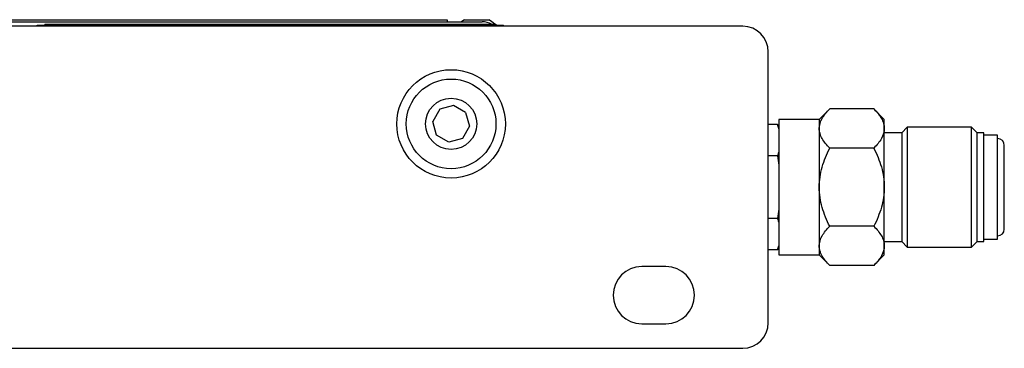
# Model space of a CAD drawing. Header units: inches. Extents: x 5.2 to 30.7, y 2.4 to 19.4.
# Tile 3 of 49: x 13.4 to 17.9, y 2.4 to 4. Entities that reach past the tile are written whole.
import ezdxf

# ---------------------------------------------------------------- set-up
doc = ezdxf.new("R2010")
doc.units = ezdxf.units.IN
doc.header["$MEASUREMENT"] = 0

msp = doc.modelspace()

# ---------------------------------------------------------------- linework, layer by layer
at = {"color": 7, "linetype": 'Continuous', "lineweight": 25}
for p, q in [((12.8146, 3.9588), (15.3646, 3.9588)), ((12.8146, 3.9488), (15.5256, 3.9488)), ((15.3646, 3.9588), (15.3646, 3.9488)), ((15.4446, 3.9578), (15.5006, 3.9578)), ((15.5006, 3.9578), (15.5566, 3.9578)), ((16.7265, 3.9283), (9.9627, 3.9283)), ((13.6296, 3.9288), (12.6076, 3.9288)), ((13.475, 3.9338), (15.6246, 3.9338)), ((13.475, 3.9288), (13.475, 3.9338)), ((13.51, 3.9388), (13.51, 3.9338)), ((13.51, 3.9388), (13.7212, 3.9388)), ((15.6246, 3.9288), (13.6296, 3.9288)), ((13.6296, 3.9288), (13.6296, 3.9283)), ((13.7212, 3.9388), (13.8275, 3.9388)), ((13.8275, 3.9388), (13.9534, 3.9388)), ((13.9534, 3.9388), (14.0335, 3.9388)), ((14.0335, 3.9388), (14.168, 3.9388)), ((14.168, 3.9388), (14.168, 3.9338)), ((14.168, 3.9388), (15.5893, 3.9388)), ((15.5893, 3.9388), (15.5893, 3.9338)), ((15.6246, 3.9288), (15.6246, 3.9338)), ((15.6246, 3.9288), (15.6246, 3.9283)), ((16.8446, 2.5614), (16.8446, 3.8102)), ((15.33, 3.5454), (15.298, 3.4886)), ((15.3928, 3.5629), (15.33, 3.5454)), ((15.4496, 3.5309), (15.3928, 3.5629)), ((17.1276, 3.5472), (17.0793, 3.4988)), ((17.3309, 3.5472), (17.1276, 3.5472)), ((17.3793, 3.4988), (17.3309, 3.5472)), ((15.4496, 3.5309), (15.4672, 3.468)), ((17.0793, 3.4988), (16.8923, 3.4988)), ((16.8923, 3.4988), (16.8923, 2.8738)), ((17.0793, 3.4988), (17.0793, 3.4569)), ((17.3793, 3.4569), (17.3793, 3.4988)), ((15.3155, 3.4257), (15.298, 3.4886)), ((15.4672, 3.468), (15.4351, 3.4112)), ((16.8873, 3.475), (16.8446, 3.475)), ((16.8923, 3.4563), (16.8873, 3.475)), ((17.0793, 3.4569), (17.0793, 3.1863)), ((17.3793, 3.1863), (17.3793, 3.4569)), ((17.4853, 3.4632), (17.4593, 3.4372)), ((17.7813, 3.4632), (17.4853, 3.4632)), ((17.4853, 3.4632), (17.4853, 2.9094)), ((17.8073, 3.4372), (17.7813, 3.4632)), ((17.7813, 3.0479), (17.7813, 3.4632)), ((15.3723, 3.3937), (15.3155, 3.4257)), ((15.4351, 3.4112), (15.3723, 3.3937)), ((17.4593, 3.4363), (17.3793, 3.4363)), ((17.4593, 3.4372), (17.4593, 2.9354)), ((17.8073, 3.0609), (17.8073, 3.4372)), ((17.8383, 3.4363), (17.8073, 3.4363)), ((17.8383, 3.0613), (17.8383, 3.4363)), ((17.9013, 3.4258), (17.8383, 3.4258)), ((17.9013, 3.0666), (17.9013, 3.4258)), ((17.3309, 3.3667), (17.1276, 3.3667)), ((16.8873, 3.3306), (16.8446, 3.3306)), ((17.0793, 3.1863), (17.0793, 2.9157)), ((17.3793, 2.9157), (17.3793, 3.1863)), ((16.8873, 3.042), (16.8446, 3.042)), ((17.7813, 2.9094), (17.7813, 3.0479)), ((17.8073, 2.9354), (17.8073, 3.0609)), ((17.8383, 2.9363), (17.8383, 3.0613)), ((17.9013, 2.9468), (17.9013, 3.0666)), ((17.3309, 3.0059), (17.1276, 3.0059)), ((16.8873, 2.8976), (16.8923, 2.9163)), ((17.0793, 2.9157), (17.0793, 2.8738)), ((17.3793, 2.9363), (17.4593, 2.9363)), ((17.3793, 2.8738), (17.3793, 2.9157)), ((17.4593, 2.9354), (17.4853, 2.9094)), ((17.4853, 2.9094), (17.7813, 2.9094)), ((17.7813, 2.9094), (17.8073, 2.9354)), ((17.8073, 2.9363), (17.8383, 2.9363)), ((17.8383, 2.9468), (17.9013, 2.9468)), ((16.8873, 2.8976), (16.8446, 2.8976)), ((16.8923, 2.8738), (17.0793, 2.8738)), ((17.0793, 2.8738), (17.1276, 2.8255)), ((17.3309, 2.8255), (17.3793, 2.8738)), ((16.3726, 2.8203), (16.2613, 2.8203)), ((17.3309, 2.8255), (17.1276, 2.8255)), ((16.2613, 2.5563), (16.3726, 2.5563)), ((9.9627, 2.4433), (16.7265, 2.4433))]:
    msp.add_line(p, q, dxfattribs=at)
at = {"color": 7, "linetype": 'Continuous', "lineweight": 25, "flags": 128}
msp.add_lwpolyline([(15.4446, 3.9578), (15.4367, 3.9533), (15.43, 3.9488)], dxfattribs=at)
at = {"color": 7, "linetype": 'Continuous', "lineweight": 25}
for radius in [0.25, 0.2067, 0.1181]:
    msp.add_circle((15.3826, 3.4783), radius, dxfattribs=at)
for centre, radius, start, end in [((15.5256, 3.8488), 0.1, 64.1581, 90), ((15.5006, 3.8509), 0.1207, 46.7483, 62.3503), ((16.7265, 3.8102), 0.1181, 0, 90), ((17.9013, 3.3793), 0.031, 0, 90), ((17.9013, 2.9933), 0.031, 270, 0), ((16.2613, 2.6883), 0.132, 90, 270), ((16.3726, 2.6883), 0.132, 270, 90), ((16.7265, 2.5614), 0.1181, 270, 0)]:
    msp.add_arc(centre, radius, start, end, dxfattribs=at)
for points, knots in [([(17.0793, 3.4569), (17.0793, 3.4728), (17.0842, 3.4882), (17.097, 3.5108), (17.1023, 3.5183), (17.114, 3.5329), (17.1206, 3.5401), (17.1276, 3.5472)], [0, 0, 0, 0, 0.5, 0.5, 0.75, 0.75, 1, 1, 1, 1]), ([(17.3309, 3.5472), (17.3451, 3.533), (17.3571, 3.5186), (17.3699, 3.4961), (17.3734, 3.4885), (17.378, 3.4729), (17.3793, 3.4649), (17.3793, 3.4569)], [0, 0, 0, 0, 0.5, 0.5, 0.75, 0.75, 1, 1, 1, 1]), ([(17.1276, 3.3667), (17.1135, 3.3809), (17.1015, 3.3953), (17.0886, 3.4178), (17.0852, 3.4254), (17.0805, 3.441), (17.0793, 3.449), (17.0793, 3.4569)], [0, 0, 0, 0, 0.5, 0.5, 0.75, 0.75, 1, 1, 1, 1]), ([(17.3793, 3.4569), (17.3793, 3.4411), (17.3744, 3.4257), (17.3615, 3.403), (17.3563, 3.3956), (17.3445, 3.381), (17.338, 3.3738), (17.3309, 3.3667)], [0, 0, 0, 0, 0.5, 0.5, 0.75, 0.75, 1, 1, 1, 1]), ([(17.0793, 3.1863), (17.0793, 3.218), (17.0842, 3.2488), (17.097, 3.2941), (17.1023, 3.3091), (17.114, 3.3383), (17.1206, 3.3526), (17.1276, 3.3667)], [0, 0, 0, 0, 0.5, 0.5, 0.75, 0.75, 1, 1, 1, 1]), ([(17.3309, 3.3667), (17.3451, 3.3385), (17.3571, 3.3095), (17.3699, 3.2646), (17.3734, 3.2494), (17.378, 3.2183), (17.3793, 3.2023), (17.3793, 3.1863)], [0, 0, 0, 0, 0.5, 0.5, 0.75, 0.75, 1, 1, 1, 1]), ([(17.9323, 3.0898), (17.9323, 3.1003), (17.9323, 3.122), (17.9323, 3.1585), (17.9323, 3.1973), (17.9323, 3.2366), (17.9323, 3.2738), (17.9323, 3.3063), (17.9323, 3.3334), (17.9323, 3.3612), (17.9323, 3.378), (17.9323, 3.3784), (17.9323, 3.3785)], [0, 0, 0, 0, 0.087451, 0.180141, 0.276684, 0.375276, 0.473868, 0.570411, 0.660515, 0.750567, 0.92991, 1, 1, 1, 1]), ([(17.1276, 3.0059), (17.1135, 3.0342), (17.1015, 3.0631), (17.0886, 3.108), (17.0852, 3.1232), (17.0805, 3.1544), (17.0793, 3.1703), (17.0793, 3.1863)], [0, 0, 0, 0, 0.5, 0.5, 0.75, 0.75, 1, 1, 1, 1]), ([(17.3793, 3.1863), (17.3793, 3.1546), (17.3744, 3.1238), (17.3615, 3.0785), (17.3563, 3.0636), (17.3445, 3.0343), (17.338, 3.02), (17.3309, 3.0059)], [0, 0, 0, 0, 0.5, 0.5, 0.75, 0.75, 1, 1, 1, 1]), ([(17.9323, 2.9941), (17.9323, 2.9939), (17.9323, 2.9928), (17.9323, 2.999), (17.9323, 3.0126), (17.9323, 3.0336), (17.9323, 3.0593), (17.9323, 3.0796), (17.9323, 3.0898)], [0, 0, 0, 0, 0.05287, 0.249922, 0.446973, 0.63993, 0.819991, 1, 1, 1, 1]), ([(17.0793, 2.9157), (17.0793, 2.9315), (17.0842, 2.9469), (17.097, 2.9696), (17.1023, 2.9771), (17.114, 2.9917), (17.1206, 2.9988), (17.1276, 3.0059)], [0, 0, 0, 0, 0.5, 0.5, 0.75, 0.75, 1, 1, 1, 1]), ([(17.3309, 3.0059), (17.3451, 2.9918), (17.3571, 2.9773), (17.3699, 2.9548), (17.3734, 2.9472), (17.378, 2.9316), (17.3793, 2.9237), (17.3793, 2.9157)], [0, 0, 0, 0, 0.5, 0.5, 0.75, 0.75, 1, 1, 1, 1]), ([(17.1276, 2.8255), (17.1135, 2.8396), (17.1015, 2.8541), (17.0886, 2.8765), (17.0852, 2.8841), (17.0805, 2.8997), (17.0793, 2.9077), (17.0793, 2.9157)], [0, 0, 0, 0, 0.5, 0.5, 0.75, 0.75, 1, 1, 1, 1]), ([(17.3793, 2.9157), (17.3793, 2.8998), (17.3744, 2.8844), (17.3615, 2.8618), (17.3563, 2.8543), (17.3445, 2.8397), (17.338, 2.8325), (17.3309, 2.8255)], [0, 0, 0, 0, 0.5, 0.5, 0.75, 0.75, 1, 1, 1, 1])]:
    msp.add_open_spline(points, degree=3, knots=knots, dxfattribs=at)
for points in [[(16.8873, 3.475), (16.8892, 3.4679), (16.8908, 3.4609), (16.8923, 3.4538)], [(16.8923, 3.3518), (16.8908, 3.3447), (16.8892, 3.3377), (16.8873, 3.3306)], [(16.8873, 3.3306), (16.8892, 3.3166), (16.8908, 3.3025), (16.8923, 3.2883)], [(16.8923, 3.0843), (16.8908, 3.0702), (16.8892, 3.0561), (16.8873, 3.042)], [(16.8873, 3.042), (16.8892, 3.0349), (16.8908, 3.0279), (16.8923, 3.0208)], [(16.8923, 2.9188), (16.8908, 2.9117), (16.8892, 2.9047), (16.8873, 2.8976)]]:
    msp.add_open_spline(points, degree=3, dxfattribs=at)

doc.saveas('drawing.dxf')
